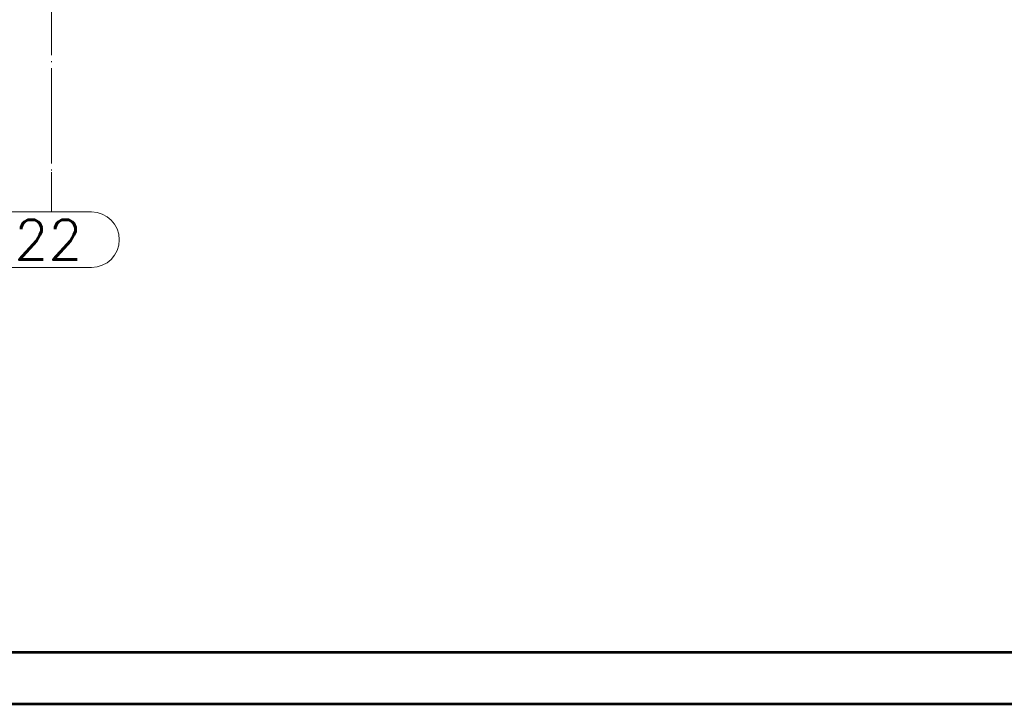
# Paper-space layout 'Layout1' of a CAD drawing. Extents: x -2 to 1677, y -36 to 422.
# Tile 49 of 100: x 834 to 958, y 0 to 86. Entities that reach past the tile are written whole.
import ezdxf
from ezdxf.enums import TextEntityAlignment as Align

# ---------------------------------------------------------------- set-up
doc = ezdxf.new("R2010")
doc.units = 0
doc.linetypes.add('ACAD_ISO04W100', pattern=[30.5, 24, -3, 0.5, -3])
doc.linetypes.add('HP_01_CER_B', pattern=[8, 5, -1, 1, -1])
doc.layers.get('DEFPOINTS').update_dxf_attribs({"color": 132, "linetype": 'CONTINUOUS'})
doc.layers.add('RAMECEK_HP', color=251, linetype='CONTINUOUS')
doc.layers.add('SS_1.ET-HALA_TaO-RASTR', color=7, linetype='HP_01_CER_B', lineweight=13)
doc.styles.add('ROMANS', font='romans.shx', dxfattribs={"width": 0.8})
doc.styles.add('romans.shx', font='romans.shx', dxfattribs={"height": 5})

# ---------------------------------------------------------------- blocks, each defined once
blk = doc.blocks.new('*U6')
at = {"layer": 'RAMECEK_HP', "lineweight": 35, "const_width": 0.35}
for points in [[(0, 420), (0, 0), (1485, 0), (1485, 420)], [(6.5, 413.5), (6.5, 6.5), (1478.5, 6.5), (1478.5, 413.5)]]:
    blk.add_lwpolyline(points, close=True, dxfattribs=at)
at = {"layer": 'DEFPOINTS', "style": 'ROMANS', "width": 0.8}
blk.add_attdef('TISK', text='', height=10, dxfattribs=at).set_placement((1485, -33), align=Align.RIGHT)

psp = doc.layouts.get("Layout1")

# ---------------------------------------------------------------- linework, layer by layer
at = {"layer": 'SS_1.ET-HALA_TaO-RASTR', "linetype": 'ACAD_ISO04W100', "ltscale": 0.25}
for p, q in [((838.2708, 74.0648), (838.2708, 324.0648)), ((838.2708, 74.0648), (838.2708, 66.9638)), ((838.2708, 66.9638), (838.2708, 61.9638))]:
    psp.add_line(p, q, dxfattribs=at)
at = {"layer": 'SS_1.ET-HALA_TaO-RASTR', "linetype": 'Continuous', "ltscale": 0.25}
for p, q in [((843.3184, 61.9638), (833.2232, 61.9638)), ((833.2232, 54.9638), (843.3184, 54.9638))]:
    psp.add_line(p, q, dxfattribs=at)
psp.add_arc((843.3184, 58.4638), 3.5, 270, 90, dxfattribs=at)

# ---------------------------------------------------------------- block references
at = {"layer": 'RAMECEK_HP'}
psp.add_blockref('*U6', (0, 0), dxfattribs=at)

# ---------------------------------------------------------------- texts
at = {"layer": 'SS_1.ET-HALA_TaO-RASTR', "color": 7, "style": 'romans.shx'}
psp.add_text('22', height=5, dxfattribs=at).set_placement((833.5892, 55.9638))

doc.saveas('drawing.dxf')
